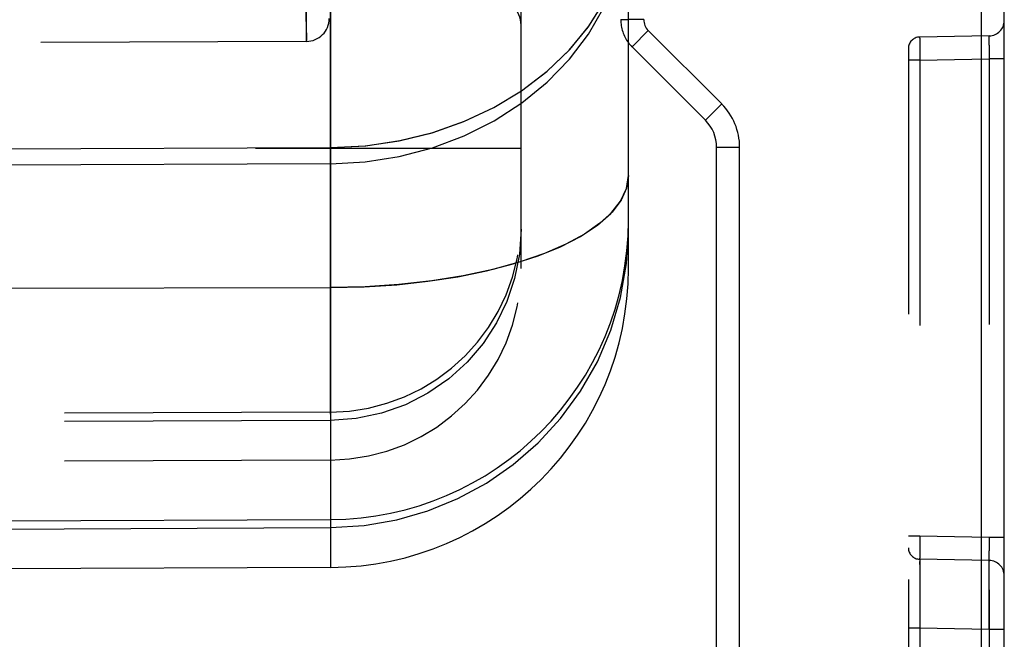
# Model space of a CAD drawing. Header units: inches. Extents: x 0 to 63, y 0 to 40.7.
# Tile 25 of 49: x 58.9 to 60.2, y 2.9 to 3.7. Entities that reach past the tile are written whole.
import ezdxf

# ---------------------------------------------------------------- set-up
doc = ezdxf.new("R2010")
doc.units = ezdxf.units.IN
doc.header["$LTSCALE"] = 3.462963
doc.header["$MEASUREMENT"] = 0
doc.linetypes.add('HIDDEN', pattern=[0.2, 0.1, -0.1])
doc.layers.add('_77011', color=7, linetype='CONTINUOUS')
doc.layers.add('_87240', color=7, linetype='CONTINUOUS')

msp = doc.modelspace()

# ---------------------------------------------------------------- linework, layer by layer
at = {"layer": '_77011', "color": 9, "linetype": 'Continuous'}
for p, q in [((60.1262, 4.988), (60.1262, 1.738)), ((59.6862, 3.7037), (59.6662, 3.7037)), ((59.6709, 3.6683), (59.6921, 3.6895)), ((59.6921, 3.6895), (59.7878, 3.5938)), ((59.7878, 3.5938), (59.7666, 3.5726)), ((59.7812, 3.5372), (59.8112, 3.5372)), ((59.8112, 1.738), (59.8112, 3.5372))]:
    msp.add_line(p, q, dxfattribs=at)
at = {"layer": '_77011', "color": 8, "linetype": 'HIDDEN'}
for p, q in [((59.6562, 4.958), (59.6562, 3.7037)), ((59.6562, 3.7037), (59.6662, 3.7037)), ((60.046, 3.681), (60.0459, 3.6807)), ((60.0459, 3.6796), (60.0459, 3.6778)), ((60.0459, 3.6778), (60.0459, 3.6722)), ((60.0459, 3.6722), (60.0459, 3.6647)), ((60.1366, 3.6826), (60.046, 3.681)), ((60.1366, 3.6822), (60.1366, 3.6826)), ((60.1367, 3.6703), (60.1367, 3.6769)), ((60.0312, 3.666), (60.0312, 2.3899)), ((60.0459, 3.6647), (60.046, 3.651)), ((60.1367, 3.6619), (60.1366, 3.6526)), ((60.1367, 3.6703), (60.1367, 3.6619)), ((60.046, 3.651), (60.0312, 3.651)), ((60.046, 3.651), (60.1366, 3.6526)), ((60.046, 3.651), (60.046, 2.4049)), ((60.1562, 3.6526), (60.1366, 3.6526)), ((60.1366, 3.6526), (60.1366, 2.2876)), ((60.046, 3.0299), (60.0312, 3.0299)), ((60.046, 3.0299), (60.0459, 3.0206)), ((60.1366, 3.0283), (60.046, 3.0299)), ((60.0459, 3.0206), (60.0459, 3.0087)), ((60.1562, 3.0283), (60.1366, 3.0283)), ((60.1366, 3.0283), (60.1367, 3.019)), ((60.1367, 3.019), (60.1367, 3.0107)), ((60.0459, 3.0087), (60.0459, 3.0032)), ((60.0459, 3.0032), (60.0459, 3.0014)), ((60.0459, 2.993), (60.0459, 2.9968)), ((60.1366, 2.9983), (60.046, 2.9999)), ((60.1366, 2.9987), (60.1366, 2.9983)), ((60.1366, 2.9983), (60.1366, 2.9975)), ((60.1367, 2.9862), (60.1367, 2.9952)), ((60.1367, 2.9719), (60.1367, 2.9862)), ((60.1367, 2.9428), (60.1367, 2.9719)), ((60.0459, 2.9647), (60.046, 2.9099)), ((60.1366, 2.9083), (60.1367, 2.9428)), ((60.046, 2.9099), (60.0312, 2.9099)), ((60.1366, 2.9083), (60.046, 2.9099)), ((60.1562, 2.9083), (60.1366, 2.9083))]:
    msp.add_line(p, q, dxfattribs=at)
at = {"layer": '_77011', "color": 7, "linetype": 'Continuous'}
for p, q in [((60.1562, 1.768), (60.1562, 4.958)), ((59.6709, 3.6683), (59.7666, 3.5726)), ((59.7812, 1.768), (59.7812, 3.5372))]:
    msp.add_line(p, q, dxfattribs=at)
at = {"layer": '_77011', "color": 8, "linetype": 'HIDDEN'}
for points in [[(60.0459, 3.6796), (60.0459, 3.6807), (60.046, 3.681)], [(60.1367, 3.6769), (60.1367, 3.6793), (60.1367, 3.6811), (60.1366, 3.6822), (60.1366, 3.6826)], [(60.1366, 2.9983), (60.1366, 2.9987), (60.1367, 2.9998), (60.1367, 3.0016), (60.1367, 3.004), (60.1367, 3.0107)], [(60.046, 2.9999), (60.0459, 3.0003), (60.0459, 3.0014)], [(60.046, 2.9999), (60.0459, 2.9991), (60.0459, 2.9968), (60.0459, 2.993), (60.0459, 2.9647)], [(60.1367, 2.9952), (60.1366, 2.9975), (60.1366, 2.9983)]]:
    msp.add_lwpolyline(points, dxfattribs=at)
for centre, radius, start, end in [((59.7062, 3.7037), 0.05, 180, 216.814), ((60.1362, 3.7026), 0.02, 271, 360), ((60.0462, 3.666), 0.015, 90.9998, 180.0077), ((60.0462, 3.0149), 0.015, 179.9923, 269.0002), ((60.1362, 2.9783), 0.02, 0.0032, 88.9993)]:
    msp.add_arc(centre, radius, start, end, dxfattribs=at)
at = {"layer": '_77011', "color": 9, "linetype": 'Continuous'}
for centre, radius, start, end in [((59.7062, 3.7037), 0.02, 179.9998, 224.9999), ((59.7312, 3.5372), 0.08, 0.001, 44.9999)]:
    msp.add_arc(centre, radius, start, end, dxfattribs=at)
at = {"layer": '_77011', "color": 7, "linetype": 'Continuous'}
for centre, start, end in [((59.7062, 3.7037), 216.814, 225), ((59.7312, 3.5372), 0, 45)]:
    msp.add_arc(centre, 0.05, start, end, dxfattribs=at)
at = {"layer": '_87240', "color": 9, "linetype": 'Continuous'}
for p, q in [((59.2779, 11.3616), (59.2779, 2.9893)), ((56.0262, 3.5246), (59.2779, 3.5369)), ((59.2779, 3.5157), (56.0262, 3.5034)), ((59.6636, 3.3855), (59.6662, 3.4304)), ((59.6559, 3.3414), (59.6636, 3.3855)), ((56.0262, 3.3489), (59.2779, 3.3542)), ((56.0556, 3.0272), (59.2779, 3.0412))]:
    msp.add_line(p, q, dxfattribs=at)
at = {"layer": '_87240', "color": 8, "linetype": 'HIDDEN'}
for p, q in [((59.5262, 3.3793), (59.5262, 10.9716)), ((59.2773, 3.8131), (59.2773, 3.5355)), ((59.2462, 3.7253), (59.2463, 3.69)), ((59.2463, 3.6975), (59.2464, 3.6763)), ((59.2464, 3.6753), (55.5611, 3.6592)), ((59.2464, 3.6753), (59.2464, 3.6763)), ((59.2773, 3.6354), (59.2773, 3.6198)), ((59.5262, 3.5355), (55.5262, 3.5355)), ((59.2773, 3.5355), (59.2773, 3.1293)), ((59.2773, 3.1918), (55.5611, 3.1756)), ((59.2773, 3.1809), (55.5611, 3.1647)), ((59.2773, 3.1293), (55.5611, 3.1131))]:
    msp.add_line(p, q, dxfattribs=at)
at = {"layer": '_87240', "color": 7, "linetype": 'Continuous'}
for p, q in [((59.6662, 3.3793), (59.6662, 10.9716)), ((56.0263, 3.0376), (59.2779, 3.0518)), ((59.2779, 2.9893), (56.0262, 2.9751))]:
    msp.add_line(p, q, dxfattribs=at)
at = {"layer": '_87240', "color": 9, "linetype": 'Continuous'}
for points in [[(59.2779, 3.5157), (59.323, 3.5181), (59.3675, 3.5251), (59.4107, 3.5364), (59.4522, 3.552), (59.4913, 3.5717), (59.5274, 3.5951), (59.5603, 3.622), (59.5893, 3.652), (59.6141, 3.6847), (59.6343, 3.7197), (59.6498, 3.7564), (59.6603, 3.7945)], [(59.2779, 3.5369), (59.3237, 3.5393), (59.3684, 3.546), (59.4113, 3.5566), (59.4523, 3.5711), (59.4909, 3.5893), (59.527, 3.611), (59.5604, 3.6364), (59.59, 3.6648), (59.6147, 3.6951), (59.6347, 3.727), (59.6499, 3.7603), (59.6603, 3.7945)], [(59.2779, 3.3542), (59.3216, 3.3552), (59.3641, 3.3579), (59.4049, 3.3624), (59.4439, 3.3684), (59.4812, 3.376), (59.5161, 3.3851), (59.5485, 3.3957), (59.5778, 3.4076), (59.6037, 3.421), (59.6257, 3.4355), (59.6432, 3.4508), (59.6559, 3.4669), (59.6636, 3.4835), (59.6662, 3.5004)], [(59.2779, 3.0412), (59.3216, 3.0438), (59.3641, 3.0512), (59.4049, 3.063), (59.4439, 3.079), (59.4812, 3.0993), (59.5161, 3.1235), (59.5485, 3.1517), (59.5778, 3.1835), (59.6037, 3.2191), (59.6257, 3.2576), (59.6432, 3.2985), (59.6559, 3.3414)]]:
    msp.add_lwpolyline(points, dxfattribs=at)
at = {"layer": '_87240', "color": 8, "linetype": 'HIDDEN'}
for points in [[(59.527, 3.611), (59.527, 3.611), (59.5598, 3.6359), (59.5889, 3.6637), (59.6138, 3.6939), (59.6342, 3.7261), (59.6498, 3.7598), (59.6603, 3.7945)], [(59.2464, 3.6753), (59.2464, 3.6763), (59.2463, 3.7253)], [(59.2779, 3.5369), (59.3229, 3.5392), (59.3673, 3.5457), (59.4104, 3.5563), (59.4517, 3.5709), (59.4908, 3.5892), (59.4909, 3.5893)], [(59.6662, 3.5004), (59.6638, 3.484), (59.6566, 3.4681), (59.645, 3.4528), (59.6291, 3.4381), (59.609, 3.4241), (59.5848, 3.4109), (59.5567, 3.3988), (59.5249, 3.3877), (59.4894, 3.378), (59.4509, 3.3697), (59.41, 3.363), (59.3671, 3.3582), (59.3229, 3.3552), (59.2779, 3.3542)], [(59.5262, 3.4304), (59.5241, 3.3977), (59.5178, 3.3661), (59.5078, 3.3363), (59.4942, 3.3081), (59.4768, 3.2815), (59.456, 3.2571), (59.4319, 3.2352), (59.4049, 3.2165), (59.3755, 3.2014), (59.3441, 3.1903), (59.3112, 3.1834), (59.2773, 3.1809)]]:
    msp.add_lwpolyline(points, dxfattribs=at)
for centre, radius, start, end in [((59.4912, 3.6965), 0.035, 0, 89), ((59.2462, 3.7053), 0.03, 270.25, 360), ((59.2762, 3.4418), 0.25, 270.25, 0), ((59.2762, 3.3793), 0.25, 270.25, 360)]:
    msp.add_arc(centre, radius, start, end, dxfattribs=at)
at = {"layer": '_87240', "color": 7, "linetype": 'Continuous'}
for centre, end in [((59.2762, 3.4418), 0), ((59.2762, 3.3793), 360)]:
    msp.add_arc(centre, 0.39, 270.25, end, dxfattribs=at)

doc.saveas('drawing.dxf')
